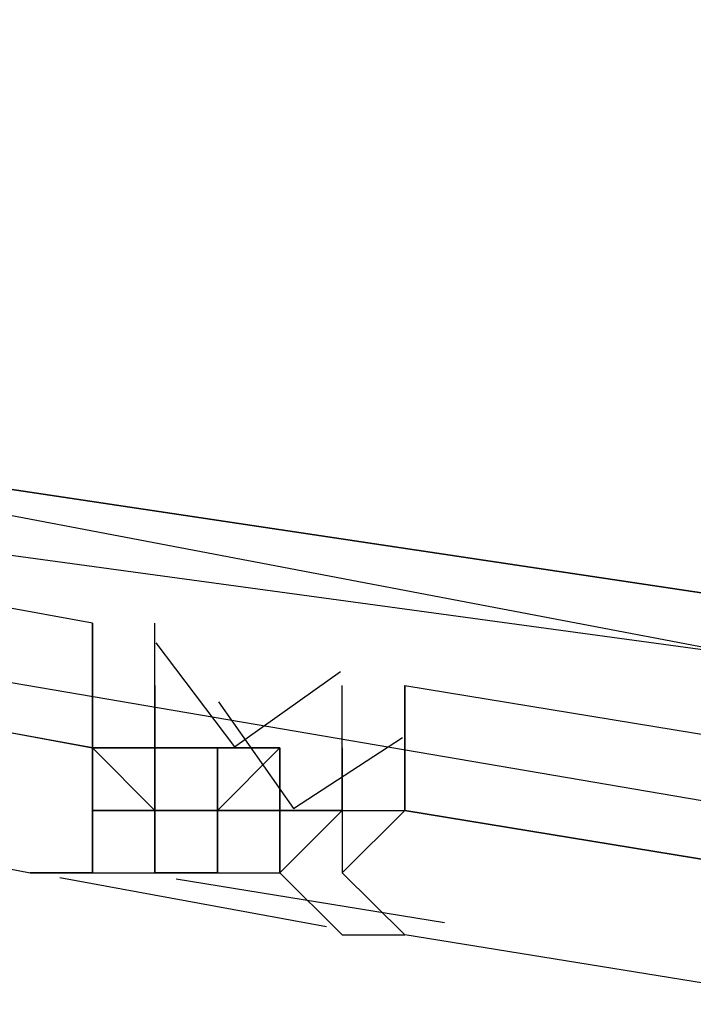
# Model space of a CAD drawing. Header units: feet. Extents: x -79 to 198, y -22 to 181.
# Tile 76 of 256: x 44.064 to 44.208, y 17.963 to 18.173. Entities that reach past the tile are written whole.
import ezdxf

# ---------------------------------------------------------------- set-up
doc = ezdxf.new("R2010")
doc.units = ezdxf.units.FT
doc.layers.add('A-LINEA', color=7, linetype='CONTINUOUS')

msp = doc.modelspace()

# ---------------------------------------------------------------- linework, layer by layer
at = {"layer": 'A-LINEA'}
for p, q in [((44.08, 18.0444), (44.08, 18.0444)), ((44.08, 18.0444), (44.08, 18.0444)), ((44.08, 18.0311), (44.08, 18.0311)), ((44.08, 18.0311), (44.08, 18.0311)), ((44.08, 18.0178), (44.08, 18.0311)), ((44.08, 18.0311), (44.08, 18.0178)), ((44.08, 18.0311), (44.08, 18.0311)), ((44.08, 18.0311), (44.08, 18.0311)), ((44.08, 18.0311), (44.08, 18.0311)), ((44.08, 18.0178), (44.08, 18.0311)), ((44.08, 18.0311), (44.08, 18.0311)), ((44.08, 18.0178), (44.08, 18.0311)), ((44.08, 18.0311), (44.08, 18.0311)), ((44.08, 18.0311), (44.08, 18.0311)), ((44.08, 18.0311), (44.08, 18.0311)), ((44.08, 18.0311), (44.08, 18.0311)), ((44.08, 18.0311), (44.08, 18.0311)), ((44.08, 18.0178), (44.08, 18.0311)), ((44.08, 18.0311), (44.08, 18.0178)), ((44.08, 18.0311), (44.08, 18.0311)), ((44.08, 18.0311), (44.08, 18.0311)), ((44.08, 18.0311), (44.08, 18.0311)), ((44.08, 18.0178), (44.08, 18.0311)), ((44.08, 18.0311), (44.08, 18.0311)), ((44.08, 18.0178), (44.08, 18.0311)), ((44.08, 18.0311), (44.08, 18.0311)), ((44.08, 18.0311), (44.08, 18.0311)), ((44.08, 18.0311), (44.08, 18.0311)), ((44.0933, 18.0311), (44.0933, 18.0311)), ((44.0933, 18.0311), (44.0933, 18.0311)), ((44.0933, 18.0311), (44.0933, 18.0311)), ((44.0933, 18.0311), (44.0933, 18.0178)), ((44.0933, 18.0311), (44.0933, 18.0311)), ((44.0933, 18.0311), (44.0933, 18.0311)), ((44.0933, 18.0311), (44.0933, 18.0311)), ((44.0933, 18.0311), (44.0933, 18.0311)), ((44.0933, 18.0311), (44.0933, 18.0311)), ((44.0933, 18.0311), (44.0933, 18.0311)), ((44.0933, 18.0311), (44.0933, 18.0311)), ((44.0933, 18.0311), (44.0933, 18.0311)), ((44.0933, 18.0311), (44.0933, 18.0311)), ((44.0933, 18.0311), (44.0933, 18.0311)), ((44.0933, 18.0311), (44.0933, 18.0178)), ((44.0933, 18.0311), (44.0933, 18.0311)), ((44.0933, 18.0311), (44.0933, 18.0311)), ((44.0933, 18.0311), (44.0933, 18.0311)), ((44.0933, 18.0311), (44.0933, 18.0311)), ((44.0933, 18.0311), (44.0933, 18.0311)), ((44.0933, 18.0311), (44.0933, 18.0311)), ((44.0933, 18.0311), (44.0933, 18.0311)), ((44.1467, 18.0311), (44.1467, 18.0311)), ((44.1467, 18.0311), (44.1467, 18.0311)), ((44.1467, 18.0311), (44.1467, 18.0311)), ((44.1467, 18.0311), (44.1467, 18.0311)), ((44.1467, 18.0311), (44.1467, 18.0311)), ((44.1467, 18.0311), (44.1467, 18.0311)), ((44.1467, 18.0311), (44.1467, 18.0311)), ((44.1467, 18.0311), (44.1467, 18.0311)), ((44.08, 18.0178), (44.08, 18.0178)), ((44.08, 18.0178), (44.08, 18.0178)), ((44.08, 18.0178), (44.08, 18.0178)), ((44.08, 18.0178), (44.08, 18.0178)), ((44.08, 18.0178), (44.08, 18.0178)), ((44.08, 18.0178), (44.08, 18.0178)), ((44.08, 18.0178), (44.08, 18.0178)), ((44.08, 18.0178), (44.08, 18.0178)), ((44.08, 18.0178), (44.0933, 18.0178)), ((44.08, 18.0178), (44.08, 18.0178)), ((44.08, 18.0178), (44.08, 18.0178)), ((44.08, 18.0178), (44.08, 18.0178)), ((44.08, 18.0178), (44.08, 18.0178)), ((44.08, 18.0178), (44.08, 18.0178)), ((44.08, 18.0178), (44.08, 18.0178)), ((44.08, 18.0178), (44.08, 18.0178)), ((44.08, 18.0178), (44.08, 18.0178)), ((44.08, 18.0178), (44.0933, 18.0178)), ((44.0933, 18.0178), (44.0933, 18.0044)), ((44.0933, 18.0178), (44.0933, 18.0178)), ((44.0933, 18.0178), (44.0933, 18.0178)), ((44.0933, 18.0178), (44.0933, 18.0178)), ((44.0933, 18.0178), (44.0933, 18.0178)), ((44.0933, 18.0178), (44.0933, 18.0178)), ((44.0933, 18.0178), (44.0933, 18.0178)), ((44.0933, 18.0044), (44.0933, 18.0178)), ((44.0933, 18.0178), (44.0933, 18.0178)), ((44.0933, 18.0178), (44.0933, 18.0178)), ((44.0933, 18.0178), (44.0933, 18.0178)), ((44.0933, 18.0178), (44.0933, 18.0044)), ((44.0933, 18.0178), (44.0933, 18.0044)), ((44.0933, 18.0178), (44.0933, 18.0178)), ((44.0933, 18.0178), (44.0933, 18.0178)), ((44.0933, 18.0044), (44.0933, 18.0178)), ((44.0933, 18.0178), (44.0933, 18.0178)), ((44.0933, 18.0178), (44.0933, 18.0178)), ((44.0933, 18.0178), (44.0933, 18.0178)), ((44.0933, 18.0178), (44.0933, 18.0178)), ((44.0933, 18.0178), (44.0933, 18.0178)), ((44.0933, 18.0178), (44.0933, 18.0044)), ((44.0933, 18.0178), (44.0933, 18.0178)), ((44.0933, 18.0178), (44.0933, 18.0178)), ((44.0933, 18.0178), (44.0933, 18.0178)), ((44.0933, 18.0178), (44.0933, 18.0178)), ((44.0933, 18.0178), (44.0933, 18.0044)), ((44.0933, 18.0178), (44.0933, 18.0178)), ((44.0933, 18.0178), (44.0933, 18.0178)), ((44.0933, 18.0178), (44.0933, 18.0178)), ((44.0933, 18.0178), (44.0933, 18.0178)), ((44.0933, 18.0178), (44.0933, 18.0178)), ((44.0933, 18.0178), (44.0933, 18.0178)), ((44.0933, 18.0178), (44.0933, 18.0178)), ((44.0933, 18.0178), (44.0933, 18.0178)), ((44.0933, 18.0178), (44.0933, 18.0178)), ((44.0933, 18.0178), (44.0933, 18.0178)), ((44.0933, 18.0178), (44.0933, 18.0178)), ((44.1067, 18.0178), (44.0933, 18.0178)), ((44.0933, 18.0044), (44.0933, 18.0178)), ((44.1067, 18.0178), (44.0933, 18.0178)), ((44.0933, 18.0178), (44.0933, 18.0178)), ((44.0933, 18.0178), (44.0933, 18.0178)), ((44.0933, 18.0178), (44.0933, 18.0044)), ((44.0933, 18.0178), (44.0933, 18.0178)), ((44.0933, 18.0178), (44.0933, 18.0178)), ((44.0933, 18.0178), (44.0933, 18.0178)), ((44.0933, 18.0178), (44.0933, 18.0178)), ((44.0933, 18.0178), (44.0933, 18.0178)), ((44.0933, 18.0178), (44.0933, 18.0178)), ((44.0933, 18.0044), (44.0933, 18.0178)), ((44.0933, 18.0178), (44.0933, 18.0178)), ((44.0933, 18.0178), (44.0933, 18.0178)), ((44.0933, 18.0178), (44.0933, 18.0178)), ((44.0933, 18.0178), (44.0933, 18.0044)), ((44.0933, 18.0178), (44.0933, 18.0044)), ((44.0933, 18.0178), (44.0933, 18.0178)), ((44.0933, 18.0178), (44.0933, 18.0178)), ((44.0933, 18.0044), (44.0933, 18.0178)), ((44.0933, 18.0178), (44.0933, 18.0178)), ((44.0933, 18.0178), (44.0933, 18.0178)), ((44.0933, 18.0178), (44.0933, 18.0178)), ((44.0933, 18.0178), (44.0933, 18.0178)), ((44.0933, 18.0178), (44.0933, 18.0178)), ((44.0933, 18.0178), (44.0933, 18.0044)), ((44.0933, 18.0178), (44.0933, 18.0178)), ((44.0933, 18.0178), (44.0933, 18.0178)), ((44.0933, 18.0178), (44.0933, 18.0178)), ((44.0933, 18.0178), (44.0933, 18.0178)), ((44.0933, 18.0178), (44.0933, 18.0044)), ((44.0933, 18.0178), (44.0933, 18.0178)), ((44.0933, 18.0178), (44.0933, 18.0178)), ((44.0933, 18.0178), (44.0933, 18.0178)), ((44.0933, 18.0178), (44.0933, 18.0178)), ((44.0933, 18.0178), (44.0933, 18.0178)), ((44.0933, 18.0178), (44.0933, 18.0178)), ((44.0933, 18.0178), (44.0933, 18.0178)), ((44.0933, 18.0178), (44.0933, 18.0178)), ((44.0933, 18.0178), (44.0933, 18.0178)), ((44.0933, 18.0178), (44.0933, 18.0178)), ((44.0933, 18.0178), (44.0933, 18.0178)), ((44.1067, 18.0178), (44.0933, 18.0178)), ((44.0933, 18.0044), (44.0933, 18.0178)), ((44.1067, 18.0178), (44.0933, 18.0178)), ((44.0933, 18.0178), (44.0933, 18.0178)), ((44.0933, 18.0178), (44.0933, 18.0178)), ((44.1067, 18.0044), (44.1067, 18.0178)), ((44.1067, 18.0178), (44.1067, 18.0178)), ((44.1067, 18.0178), (44.1067, 18.0178)), ((44.12, 18.0178), (44.1067, 18.0178)), ((44.12, 18.0178), (44.1067, 18.0044)), ((44.1067, 18.0178), (44.1067, 18.0178)), ((44.1067, 18.0178), (44.1067, 18.0178)), ((44.1067, 18.0044), (44.1067, 18.0178)), ((44.1067, 18.0178), (44.1067, 18.0178)), ((44.1067, 18.0178), (44.1067, 18.0178)), ((44.1067, 18.0044), (44.1067, 18.0178)), ((44.1067, 18.0178), (44.1067, 18.0178)), ((44.1067, 18.0178), (44.1067, 18.0178)), ((44.1067, 18.0178), (44.1067, 18.0178)), ((44.1067, 18.0178), (44.1067, 18.0044)), ((44.1067, 18.0178), (44.1067, 18.0178)), ((44.1067, 18.0178), (44.1067, 18.0178)), ((44.1067, 18.0178), (44.1067, 18.0178)), ((44.1067, 18.0178), (44.1067, 18.0178)), ((44.1067, 18.0178), (44.1067, 18.0178)), ((44.1067, 18.0178), (44.1067, 18.0178)), ((44.1067, 18.0178), (44.1067, 18.0178)), ((44.1067, 18.0178), (44.1067, 18.0178)), ((44.1067, 18.0178), (44.1067, 18.0178)), ((44.1067, 18.0178), (44.1067, 18.0178)), ((44.1067, 18.0178), (44.12, 18.0178)), ((44.1067, 18.0178), (44.1067, 18.0178)), ((44.1067, 18.0178), (44.1067, 18.0178)), ((44.1067, 18.0178), (44.1067, 18.0178)), ((44.1067, 18.0178), (44.1067, 18.0178)), ((44.1067, 18.0178), (44.1067, 18.0044)), ((44.1067, 18.0044), (44.1067, 18.0178)), ((44.1067, 18.0178), (44.1067, 18.0178)), ((44.1067, 18.0178), (44.1067, 18.0178)), ((44.12, 18.0178), (44.1067, 18.0178)), ((44.12, 18.0178), (44.1067, 18.0044)), ((44.1067, 18.0178), (44.1067, 18.0178)), ((44.1067, 18.0178), (44.1067, 18.0178)), ((44.1067, 18.0044), (44.1067, 18.0178)), ((44.1067, 18.0178), (44.1067, 18.0178)), ((44.1067, 18.0178), (44.1067, 18.0178)), ((44.1067, 18.0044), (44.1067, 18.0178)), ((44.1067, 18.0178), (44.1067, 18.0178)), ((44.1067, 18.0178), (44.1067, 18.0178)), ((44.1067, 18.0178), (44.1067, 18.0178)), ((44.1067, 18.0178), (44.1067, 18.0044)), ((44.1067, 18.0178), (44.1067, 18.0178)), ((44.1067, 18.0178), (44.1067, 18.0178)), ((44.1067, 18.0178), (44.1067, 18.0178)), ((44.1067, 18.0178), (44.1067, 18.0178)), ((44.1067, 18.0178), (44.1067, 18.0178)), ((44.1067, 18.0178), (44.1067, 18.0178)), ((44.1067, 18.0178), (44.1067, 18.0178)), ((44.1067, 18.0178), (44.1067, 18.0178)), ((44.1067, 18.0178), (44.1067, 18.0178)), ((44.1067, 18.0178), (44.1067, 18.0178)), ((44.1067, 18.0178), (44.12, 18.0178)), ((44.1067, 18.0178), (44.1067, 18.0178)), ((44.1067, 18.0178), (44.1067, 18.0178)), ((44.1067, 18.0178), (44.1067, 18.0178)), ((44.1067, 18.0178), (44.1067, 18.0178)), ((44.1067, 18.0178), (44.1067, 18.0044)), ((44.12, 18.0178), (44.12, 18.0178)), ((44.12, 18.0178), (44.12, 18.0178)), ((44.12, 18.0178), (44.12, 18.0178)), ((44.12, 18.0178), (44.12, 18.0044)), ((44.12, 18.0178), (44.12, 18.0178)), ((44.12, 18.0178), (44.12, 18.0178)), ((44.12, 18.0178), (44.12, 18.0178)), ((44.12, 18.0178), (44.12, 18.0178)), ((44.12, 18.0178), (44.12, 18.0178)), ((44.12, 18.0178), (44.12, 18.0178)), ((44.12, 18.0178), (44.12, 18.0178)), ((44.12, 18.0044), (44.12, 18.0178)), ((44.12, 18.0178), (44.12, 18.0178)), ((44.12, 18.0044), (44.12, 18.0178)), ((44.12, 18.0178), (44.12, 18.0178)), ((44.12, 18.0178), (44.12, 18.0044)), ((44.12, 18.0044), (44.12, 18.0178)), ((44.12, 18.0044), (44.12, 18.0178)), ((44.12, 18.0044), (44.12, 18.0178)), ((44.12, 18.0178), (44.12, 18.0178)), ((44.12, 18.0178), (44.12, 18.0178)), ((44.12, 18.0178), (44.12, 18.0178)), ((44.12, 18.0178), (44.12, 18.0044)), ((44.12, 18.0178), (44.12, 18.0178)), ((44.12, 18.0178), (44.12, 18.0178)), ((44.12, 18.0178), (44.12, 18.0178)), ((44.12, 18.0178), (44.12, 18.0178)), ((44.12, 18.0178), (44.12, 18.0178)), ((44.12, 18.0178), (44.12, 18.0178)), ((44.12, 18.0178), (44.12, 18.0178)), ((44.12, 18.0044), (44.12, 18.0178)), ((44.12, 18.0178), (44.12, 18.0178)), ((44.12, 18.0044), (44.12, 18.0178)), ((44.12, 18.0178), (44.12, 18.0178)), ((44.12, 18.0178), (44.12, 18.0044)), ((44.12, 18.0044), (44.12, 18.0178)), ((44.12, 18.0044), (44.12, 18.0178)), ((44.12, 18.0044), (44.12, 18.0178)), ((44.1333, 18.0178), (44.1333, 18.0178)), ((44.1333, 18.0178), (44.1333, 18.0178)), ((44.1333, 18.0178), (44.1333, 18.0178)), ((44.1333, 18.0178), (44.1333, 18.0178)), ((44.1333, 18.0178), (44.1333, 18.0178)), ((44.1333, 18.0178), (44.1333, 18.0178)), ((44.1333, 18.0178), (44.1333, 18.0178)), ((44.1333, 18.0178), (44.1333, 18.0178)), ((44.1333, 18.0178), (44.1333, 18.0178)), ((44.1333, 18.0178), (44.1333, 18.0178)), ((44.1333, 18.0178), (44.1333, 18.0178)), ((44.1333, 18.0178), (44.1333, 18.0178)), ((44.1333, 18.0178), (44.1333, 18.0178)), ((44.1333, 18.0178), (44.1333, 18.0178)), ((44.1333, 18.0178), (44.1333, 18.0044)), ((44.1333, 18.0178), (44.1333, 18.0044)), ((44.1333, 18.0178), (44.1333, 18.0178)), ((44.1333, 18.0178), (44.1333, 18.0178)), ((44.1333, 18.0178), (44.1333, 18.0178)), ((44.1333, 18.0178), (44.1333, 18.0178)), ((44.1333, 18.0178), (44.1333, 18.0178)), ((44.1333, 18.0178), (44.1333, 18.0178)), ((44.1333, 18.0178), (44.1333, 18.0178)), ((44.1333, 18.0178), (44.1333, 18.0178)), ((44.1333, 18.0178), (44.1333, 18.0178)), ((44.1333, 18.0178), (44.1333, 18.0178)), ((44.1333, 18.0178), (44.1333, 18.0178)), ((44.1333, 18.0178), (44.1333, 18.0178)), ((44.1333, 18.0178), (44.1333, 18.0178)), ((44.1333, 18.0178), (44.1333, 18.0178)), ((44.1333, 18.0178), (44.1333, 18.0178)), ((44.1333, 18.0178), (44.1333, 18.0178)), ((44.1333, 18.0178), (44.1333, 18.0178)), ((44.1333, 18.0178), (44.1333, 18.0178)), ((44.1333, 18.0178), (44.1333, 18.0178)), ((44.1333, 18.0178), (44.1333, 18.0178)), ((44.1333, 18.0178), (44.1333, 18.0178)), ((44.1333, 18.0178), (44.1333, 18.0044)), ((44.1333, 18.0178), (44.1333, 18.0044)), ((44.1333, 18.0178), (44.1333, 18.0178)), ((44.1333, 18.0178), (44.1333, 18.0178)), ((44.1333, 18.0178), (44.1333, 18.0178)), ((44.1333, 18.0178), (44.1333, 18.0178)), ((44.1333, 18.0178), (44.1333, 18.0178)), ((44.1333, 18.0178), (44.1333, 18.0178)), ((44.1333, 18.0178), (44.1333, 18.0178)), ((44.1467, 18.0178), (44.1467, 18.0178)), ((44.1467, 18.0178), (44.1467, 18.0178)), ((44.1467, 18.0178), (44.1467, 18.0178)), ((44.1467, 18.0178), (44.1467, 18.0178)), ((44.1467, 18.0178), (44.1467, 18.0178)), ((44.1467, 18.0178), (44.1467, 18.0178)), ((44.1467, 18.0178), (44.1467, 18.0178)), ((44.1467, 18.0178), (44.1467, 18.0178)), ((44.1467, 18.0178), (44.1467, 18.0178)), ((44.1467, 18.0178), (44.1467, 18.0178)), ((44.1467, 18.0178), (44.1467, 18.0178)), ((44.1467, 18.0178), (44.1467, 18.0178)), ((44.1467, 18.0178), (44.1467, 18.0178)), ((44.1467, 18.0178), (44.1467, 18.0178)), ((44.1467, 18.0178), (44.1467, 18.0178)), ((44.1467, 18.0178), (44.1467, 18.0178)), ((44.08, 18.0044), (44.08, 18.0044)), ((44.0933, 18.0044), (44.08, 18.0044)), ((44.08, 18.0044), (44.08, 18.0044)), ((44.08, 18.0044), (44.08, 18.0044)), ((44.08, 18.0044), (44.08, 18.0044)), ((44.08, 18.0044), (44.08, 18.0044)), ((44.08, 18.0044), (44.08, 18.0044)), ((44.08, 18.0044), (44.08, 18.0044)), ((44.08, 18.0044), (44.08, 18.0044)), ((44.08, 18.0044), (44.08, 18.0044)), ((44.08, 18.0044), (44.08, 18.0044)), ((44.08, 18.0044), (44.08, 18.0044)), ((44.08, 18.0044), (44.08, 17.9911)), ((44.08, 18.0044), (44.08, 18.0044)), ((44.08, 18.0044), (44.08, 18.0044)), ((44.08, 17.9911), (44.08, 18.0044)), ((44.08, 18.0044), (44.08, 18.0044)), ((44.08, 17.9911), (44.08, 18.0044)), ((44.08, 17.9911), (44.08, 18.0044)), ((44.08, 18.0044), (44.08, 18.0044)), ((44.08, 18.0044), (44.08, 18.0044)), ((44.08, 18.0044), (44.08, 18.0044)), ((44.08, 18.0044), (44.08, 18.0044)), ((44.0933, 18.0044), (44.08, 18.0044)), ((44.08, 18.0044), (44.08, 18.0044)), ((44.08, 18.0044), (44.08, 18.0044)), ((44.08, 18.0044), (44.08, 18.0044)), ((44.08, 18.0044), (44.08, 18.0044)), ((44.08, 18.0044), (44.08, 18.0044)), ((44.08, 18.0044), (44.08, 18.0044)), ((44.08, 18.0044), (44.08, 18.0044)), ((44.08, 18.0044), (44.08, 18.0044)), ((44.08, 18.0044), (44.08, 18.0044)), ((44.08, 18.0044), (44.08, 18.0044)), ((44.08, 18.0044), (44.08, 17.9911)), ((44.08, 18.0044), (44.08, 18.0044)), ((44.08, 18.0044), (44.08, 18.0044)), ((44.08, 17.9911), (44.08, 18.0044)), ((44.08, 18.0044), (44.08, 18.0044)), ((44.08, 17.9911), (44.08, 18.0044)), ((44.08, 17.9911), (44.08, 18.0044)), ((44.08, 18.0044), (44.08, 18.0044)), ((44.08, 18.0044), (44.08, 18.0044)), ((44.08, 18.0044), (44.08, 18.0044)), ((44.0933, 18.0044), (44.0933, 18.0044)), ((44.0933, 18.0044), (44.0933, 18.0044)), ((44.0933, 18.0044), (44.0933, 18.0044)), ((44.0933, 18.0044), (44.0933, 18.0044)), ((44.0933, 18.0044), (44.0933, 18.0044)), ((44.1067, 18.0044), (44.0933, 18.0044)), ((44.0933, 18.0044), (44.0933, 18.0044)), ((44.0933, 18.0044), (44.0933, 18.0044)), ((44.0933, 18.0044), (44.0933, 18.0044)), ((44.0933, 18.0044), (44.0933, 18.0044)), ((44.0933, 18.0044), (44.0933, 18.0044)), ((44.0933, 18.0044), (44.0933, 18.0044)), ((44.0933, 18.0044), (44.0933, 18.0044)), ((44.0933, 18.0044), (44.0933, 18.0044)), ((44.0933, 18.0044), (44.0933, 18.0044)), ((44.0933, 18.0044), (44.0933, 18.0044)), ((44.0933, 18.0044), (44.0933, 18.0044)), ((44.0933, 18.0044), (44.0933, 18.0044)), ((44.0933, 18.0044), (44.0933, 18.0044)), ((44.1067, 18.0044), (44.0933, 18.0044)), ((44.0933, 18.0044), (44.0933, 18.0044)), ((44.0933, 18.0044), (44.0933, 18.0044)), ((44.0933, 18.0044), (44.0933, 18.0044)), ((44.0933, 18.0044), (44.0933, 17.9911)), ((44.0933, 18.0044), (44.0933, 18.0044)), ((44.0933, 18.0044), (44.0933, 18.0044)), ((44.0933, 18.0044), (44.0933, 18.0044)), ((44.0933, 18.0044), (44.0933, 18.0044)), ((44.0933, 18.0044), (44.0933, 17.9911)), ((44.0933, 18.0044), (44.0933, 18.0044)), ((44.0933, 18.0044), (44.0933, 18.0044)), ((44.0933, 18.0044), (44.0933, 18.0044)), ((44.0933, 18.0044), (44.0933, 18.0044)), ((44.0933, 18.0044), (44.0933, 18.0044)), ((44.0933, 18.0044), (44.0933, 18.0044)), ((44.0933, 18.0044), (44.1067, 18.0044)), ((44.0933, 18.0044), (44.0933, 18.0044)), ((44.0933, 18.0044), (44.1067, 18.0044)), ((44.0933, 18.0044), (44.0933, 18.0044)), ((44.0933, 18.0044), (44.0933, 18.0044)), ((44.0933, 18.0044), (44.0933, 18.0044)), ((44.0933, 18.0044), (44.0933, 18.0044)), ((44.0933, 18.0044), (44.0933, 18.0044)), ((44.0933, 18.0044), (44.0933, 18.0044)), ((44.0933, 18.0044), (44.0933, 18.0044)), ((44.0933, 18.0044), (44.0933, 18.0044)), ((44.0933, 18.0044), (44.0933, 18.0044)), ((44.0933, 18.0044), (44.0933, 18.0044)), ((44.0933, 18.0044), (44.0933, 18.0044)), ((44.0933, 18.0044), (44.0933, 18.0044)), ((44.0933, 18.0044), (44.0933, 18.0044)), ((44.0933, 18.0044), (44.0933, 18.0044)), ((44.1067, 18.0044), (44.0933, 18.0044)), ((44.0933, 18.0044), (44.0933, 18.0044)), ((44.0933, 18.0044), (44.0933, 18.0044)), ((44.0933, 18.0044), (44.0933, 18.0044)), ((44.0933, 18.0044), (44.0933, 18.0044)), ((44.0933, 18.0044), (44.0933, 18.0044)), ((44.0933, 18.0044), (44.0933, 18.0044)), ((44.0933, 18.0044), (44.0933, 18.0044)), ((44.0933, 18.0044), (44.0933, 18.0044)), ((44.0933, 18.0044), (44.0933, 18.0044)), ((44.0933, 18.0044), (44.0933, 18.0044)), ((44.0933, 18.0044), (44.0933, 18.0044)), ((44.0933, 18.0044), (44.0933, 18.0044)), ((44.0933, 18.0044), (44.0933, 18.0044)), ((44.1067, 18.0044), (44.0933, 18.0044)), ((44.0933, 18.0044), (44.0933, 18.0044)), ((44.0933, 18.0044), (44.0933, 18.0044)), ((44.0933, 18.0044), (44.0933, 18.0044)), ((44.0933, 18.0044), (44.0933, 17.9911)), ((44.0933, 18.0044), (44.0933, 18.0044)), ((44.0933, 18.0044), (44.0933, 18.0044)), ((44.0933, 18.0044), (44.0933, 18.0044)), ((44.0933, 18.0044), (44.0933, 18.0044)), ((44.0933, 18.0044), (44.0933, 17.9911)), ((44.0933, 18.0044), (44.0933, 18.0044)), ((44.0933, 18.0044), (44.0933, 18.0044)), ((44.0933, 18.0044), (44.0933, 18.0044)), ((44.0933, 18.0044), (44.0933, 18.0044)), ((44.0933, 18.0044), (44.0933, 18.0044)), ((44.0933, 18.0044), (44.0933, 18.0044)), ((44.0933, 18.0044), (44.1067, 18.0044)), ((44.0933, 18.0044), (44.0933, 18.0044)), ((44.0933, 18.0044), (44.1067, 18.0044)), ((44.0933, 18.0044), (44.0933, 18.0044)), ((44.0933, 18.0044), (44.0933, 18.0044)), ((44.0933, 18.0044), (44.0933, 18.0044)), ((44.0933, 18.0044), (44.0933, 18.0044)), ((44.0933, 18.0044), (44.0933, 18.0044)), ((44.0933, 18.0044), (44.0933, 18.0044)), ((44.0933, 18.0044), (44.0933, 18.0044)), ((44.0933, 18.0044), (44.0933, 18.0044)), ((44.0933, 18.0044), (44.0933, 18.0044)), ((44.1067, 18.0044), (44.1067, 18.0044)), ((44.1067, 18.0044), (44.1067, 18.0044)), ((44.1067, 18.0044), (44.1067, 18.0044)), ((44.1067, 18.0044), (44.1067, 18.0044)), ((44.1067, 18.0044), (44.1067, 18.0044)), ((44.1067, 18.0044), (44.1067, 18.0044)), ((44.1067, 18.0044), (44.1067, 18.0044)), ((44.1067, 18.0044), (44.1067, 18.0044)), ((44.1067, 18.0044), (44.1067, 18.0044)), ((44.1067, 18.0044), (44.1067, 18.0044)), ((44.12, 18.0044), (44.1067, 18.0044)), ((44.12, 18.0044), (44.1067, 18.0044)), ((44.1067, 17.9911), (44.1067, 18.0044)), ((44.1067, 18.0044), (44.1067, 18.0044)), ((44.1067, 18.0044), (44.1067, 18.0044)), ((44.1067, 18.0044), (44.1067, 18.0044)), ((44.1067, 18.0044), (44.1067, 18.0044)), ((44.1067, 18.0044), (44.1067, 18.0044)), ((44.1067, 18.0044), (44.1067, 18.0044)), ((44.1067, 18.0044), (44.1067, 18.0044)), ((44.1067, 18.0044), (44.1067, 18.0044)), ((44.1067, 18.0044), (44.1067, 18.0044)), ((44.1067, 18.0044), (44.1067, 18.0044)), ((44.1067, 18.0044), (44.1067, 18.0044)), ((44.1067, 18.0044), (44.1067, 18.0044)), ((44.1067, 18.0044), (44.1067, 18.0044)), ((44.1067, 18.0044), (44.1067, 18.0044)), ((44.1067, 18.0044), (44.1067, 18.0044)), ((44.1067, 18.0044), (44.1067, 18.0044)), ((44.1067, 18.0044), (44.1067, 18.0044)), ((44.1067, 18.0044), (44.1067, 18.0044)), ((44.1067, 18.0044), (44.1067, 18.0044)), ((44.1067, 18.0044), (44.1067, 18.0044)), ((44.1067, 18.0044), (44.1067, 18.0044)), ((44.1067, 18.0044), (44.1067, 18.0044)), ((44.1067, 18.0044), (44.12, 18.0044)), ((44.1067, 18.0044), (44.1067, 18.0044)), ((44.1067, 18.0044), (44.1067, 18.0044)), ((44.1067, 18.0044), (44.1067, 18.0044)), ((44.1067, 18.0044), (44.1067, 18.0044)), ((44.1067, 18.0044), (44.1067, 18.0044)), ((44.1067, 18.0044), (44.1067, 18.0044)), ((44.1067, 17.9911), (44.1067, 18.0044)), ((44.1067, 17.9911), (44.1067, 18.0044)), ((44.1067, 18.0044), (44.1067, 18.0044)), ((44.1067, 18.0044), (44.1067, 18.0044)), ((44.1067, 17.9911), (44.1067, 18.0044)), ((44.12, 18.0044), (44.1067, 18.0044)), ((44.12, 18.0044), (44.1067, 18.0044)), ((44.12, 18.0044), (44.1067, 18.0044)), ((44.12, 18.0044), (44.1067, 18.0044)), ((44.1067, 18.0044), (44.1067, 18.0044)), ((44.1067, 18.0044), (44.1067, 18.0044)), ((44.1067, 18.0044), (44.1067, 18.0044)), ((44.1067, 18.0044), (44.1067, 18.0044)), ((44.1067, 18.0044), (44.1067, 18.0044)), ((44.1067, 18.0044), (44.1067, 18.0044)), ((44.1067, 18.0044), (44.1067, 18.0044)), ((44.1067, 18.0044), (44.1067, 18.0044)), ((44.1067, 18.0044), (44.1067, 18.0044)), ((44.1067, 18.0044), (44.1067, 18.0044)), ((44.12, 18.0044), (44.1067, 18.0044)), ((44.12, 18.0044), (44.1067, 18.0044)), ((44.1067, 17.9911), (44.1067, 18.0044)), ((44.1067, 18.0044), (44.1067, 18.0044)), ((44.1067, 18.0044), (44.1067, 18.0044)), ((44.1067, 18.0044), (44.1067, 18.0044)), ((44.1067, 18.0044), (44.1067, 18.0044)), ((44.1067, 18.0044), (44.1067, 18.0044)), ((44.1067, 18.0044), (44.1067, 18.0044)), ((44.1067, 18.0044), (44.1067, 18.0044)), ((44.1067, 18.0044), (44.1067, 18.0044)), ((44.1067, 18.0044), (44.1067, 18.0044)), ((44.1067, 18.0044), (44.1067, 18.0044)), ((44.1067, 18.0044), (44.1067, 18.0044)), ((44.1067, 18.0044), (44.1067, 18.0044)), ((44.1067, 18.0044), (44.1067, 18.0044)), ((44.1067, 18.0044), (44.1067, 18.0044)), ((44.1067, 18.0044), (44.1067, 18.0044)), ((44.1067, 18.0044), (44.1067, 18.0044)), ((44.1067, 18.0044), (44.1067, 18.0044)), ((44.1067, 18.0044), (44.1067, 18.0044)), ((44.1067, 18.0044), (44.1067, 18.0044)), ((44.1067, 18.0044), (44.1067, 18.0044)), ((44.1067, 18.0044), (44.1067, 18.0044)), ((44.1067, 18.0044), (44.1067, 18.0044)), ((44.1067, 18.0044), (44.12, 18.0044)), ((44.1067, 18.0044), (44.1067, 18.0044)), ((44.1067, 18.0044), (44.1067, 18.0044)), ((44.1067, 18.0044), (44.1067, 18.0044)), ((44.1067, 18.0044), (44.1067, 18.0044)), ((44.1067, 18.0044), (44.1067, 18.0044)), ((44.1067, 18.0044), (44.1067, 18.0044)), ((44.1067, 17.9911), (44.1067, 18.0044)), ((44.1067, 17.9911), (44.1067, 18.0044)), ((44.1067, 18.0044), (44.1067, 18.0044)), ((44.1067, 18.0044), (44.1067, 18.0044)), ((44.1067, 17.9911), (44.1067, 18.0044)), ((44.12, 18.0044), (44.1067, 18.0044)), ((44.12, 18.0044), (44.1067, 18.0044)), ((44.12, 18.0044), (44.1067, 18.0044)), ((44.12, 18.0044), (44.1067, 18.0044)), ((44.12, 18.0044), (44.12, 18.0044)), ((44.12, 18.0044), (44.12, 17.9911)), ((44.1333, 18.0044), (44.12, 18.0044)), ((44.12, 18.0044), (44.12, 18.0044)), ((44.12, 18.0044), (44.12, 18.0044)), ((44.12, 18.0044), (44.12, 18.0044)), ((44.12, 18.0044), (44.12, 18.0044)), ((44.12, 18.0044), (44.12, 18.0044)), ((44.12, 18.0044), (44.12, 18.0044)), ((44.12, 18.0044), (44.12, 18.0044)), ((44.12, 18.0044), (44.12, 18.0044)), ((44.12, 18.0044), (44.12, 18.0044)), ((44.12, 18.0044), (44.12, 18.0044)), ((44.12, 18.0044), (44.12, 18.0044)), ((44.12, 18.0044), (44.12, 17.9911)), ((44.1333, 18.0044), (44.12, 18.0044)), ((44.12, 18.0044), (44.12, 17.9911)), ((44.12, 18.0044), (44.12, 18.0044)), ((44.12, 18.0044), (44.1333, 18.0044)), ((44.12, 18.0044), (44.12, 18.0044)), ((44.12, 18.0044), (44.12, 18.0044)), ((44.12, 18.0044), (44.12, 18.0044)), ((44.12, 18.0044), (44.12, 18.0044)), ((44.12, 18.0044), (44.1333, 18.0044)), ((44.12, 18.0044), (44.12, 17.9911)), ((44.12, 18.0044), (44.12, 18.0044)), ((44.12, 18.0044), (44.12, 18.0044)), ((44.12, 18.0044), (44.12, 18.0044)), ((44.12, 18.0044), (44.12, 18.0044)), ((44.12, 18.0044), (44.12, 18.0044)), ((44.12, 18.0044), (44.12, 18.0044)), ((44.12, 18.0044), (44.12, 18.0044)), ((44.12, 18.0044), (44.12, 18.0044)), ((44.12, 18.0044), (44.12, 18.0044)), ((44.12, 18.0044), (44.12, 18.0044)), ((44.12, 18.0044), (44.1333, 18.0044)), ((44.12, 18.0044), (44.12, 18.0044)), ((44.12, 18.0044), (44.12, 18.0044)), ((44.12, 18.0044), (44.12, 18.0044)), ((44.12, 18.0044), (44.1333, 18.0044)), ((44.12, 18.0044), (44.12, 18.0044)), ((44.12, 18.0044), (44.12, 18.0044)), ((44.12, 18.0044), (44.12, 18.0044)), ((44.12, 18.0044), (44.12, 18.0044)), ((44.12, 18.0044), (44.12, 18.0044)), ((44.12, 18.0044), (44.12, 18.0044)), ((44.12, 18.0044), (44.12, 18.0044)), ((44.12, 18.0044), (44.12, 18.0044)), ((44.12, 18.0044), (44.12, 18.0044)), ((44.12, 17.9911), (44.12, 18.0044)), ((44.12, 18.0044), (44.12, 18.0044)), ((44.12, 18.0044), (44.12, 18.0044)), ((44.12, 18.0044), (44.12, 17.9911)), ((44.12, 18.0044), (44.12, 18.0044)), ((44.12, 18.0044), (44.12, 18.0044)), ((44.12, 18.0044), (44.12, 17.9911)), ((44.1333, 18.0044), (44.12, 18.0044)), ((44.12, 18.0044), (44.12, 18.0044)), ((44.12, 18.0044), (44.12, 18.0044)), ((44.12, 18.0044), (44.12, 18.0044)), ((44.12, 18.0044), (44.12, 18.0044)), ((44.12, 18.0044), (44.12, 18.0044)), ((44.12, 18.0044), (44.12, 18.0044)), ((44.12, 18.0044), (44.12, 18.0044)), ((44.12, 18.0044), (44.12, 18.0044)), ((44.12, 18.0044), (44.12, 18.0044)), ((44.12, 18.0044), (44.12, 18.0044)), ((44.12, 18.0044), (44.12, 18.0044)), ((44.12, 18.0044), (44.12, 17.9911)), ((44.1333, 18.0044), (44.12, 18.0044)), ((44.12, 18.0044), (44.12, 17.9911)), ((44.12, 18.0044), (44.12, 18.0044)), ((44.12, 18.0044), (44.1333, 18.0044)), ((44.12, 18.0044), (44.12, 18.0044)), ((44.12, 18.0044), (44.12, 18.0044)), ((44.12, 18.0044), (44.12, 18.0044)), ((44.12, 18.0044), (44.12, 18.0044)), ((44.12, 18.0044), (44.1333, 18.0044)), ((44.12, 18.0044), (44.12, 17.9911)), ((44.12, 18.0044), (44.12, 18.0044)), ((44.12, 18.0044), (44.12, 18.0044)), ((44.12, 18.0044), (44.12, 18.0044)), ((44.12, 18.0044), (44.12, 18.0044)), ((44.12, 18.0044), (44.12, 18.0044)), ((44.12, 18.0044), (44.12, 18.0044)), ((44.12, 18.0044), (44.12, 18.0044)), ((44.12, 18.0044), (44.12, 18.0044)), ((44.12, 18.0044), (44.12, 18.0044)), ((44.12, 18.0044), (44.12, 18.0044)), ((44.12, 18.0044), (44.1333, 18.0044)), ((44.12, 18.0044), (44.12, 18.0044)), ((44.12, 18.0044), (44.12, 18.0044)), ((44.12, 18.0044), (44.12, 18.0044)), ((44.12, 18.0044), (44.1333, 18.0044)), ((44.12, 18.0044), (44.12, 18.0044)), ((44.12, 18.0044), (44.12, 18.0044)), ((44.12, 18.0044), (44.12, 18.0044)), ((44.12, 18.0044), (44.12, 18.0044)), ((44.12, 18.0044), (44.12, 18.0044)), ((44.12, 18.0044), (44.12, 18.0044)), ((44.12, 18.0044), (44.12, 18.0044)), ((44.12, 18.0044), (44.12, 18.0044)), ((44.12, 18.0044), (44.12, 18.0044)), ((44.12, 17.9911), (44.12, 18.0044)), ((44.12, 18.0044), (44.12, 18.0044)), ((44.12, 18.0044), (44.12, 18.0044)), ((44.12, 18.0044), (44.12, 17.9911)), ((44.12, 18.0044), (44.12, 18.0044)), ((44.1333, 18.0044), (44.1333, 18.0044)), ((44.1333, 18.0044), (44.1333, 18.0044)), ((44.1333, 18.0044), (44.1333, 18.0044)), ((44.1333, 18.0044), (44.1333, 18.0044)), ((44.1333, 18.0044), (44.1333, 18.0044)), ((44.1333, 18.0044), (44.1333, 18.0044)), ((44.1333, 18.0044), (44.1333, 18.0044)), ((44.1333, 18.0044), (44.1333, 18.0044)), ((44.1333, 18.0044), (44.1333, 18.0044)), ((44.1333, 18.0044), (44.1333, 18.0044)), ((44.1333, 18.0044), (44.1333, 18.0044)), ((44.1333, 18.0044), (44.1333, 18.0044)), ((44.1333, 18.0044), (44.1333, 18.0044)), ((44.1333, 18.0044), (44.1467, 18.0044)), ((44.1333, 18.0044), (44.1333, 18.0044)), ((44.1333, 18.0044), (44.1333, 17.9911)), ((44.1333, 18.0044), (44.1333, 18.0044)), ((44.1333, 18.0044), (44.1333, 18.0044)), ((44.1333, 18.0044), (44.1333, 18.0044)), ((44.1333, 18.0044), (44.1333, 18.0044)), ((44.1333, 18.0044), (44.1333, 18.0044)), ((44.1333, 18.0044), (44.1333, 18.0044)), ((44.1333, 18.0044), (44.1333, 17.9911)), ((44.1333, 18.0044), (44.1333, 18.0044)), ((44.1333, 18.0044), (44.1333, 18.0044)), ((44.1333, 18.0044), (44.1333, 17.9911)), ((44.1333, 18.0044), (44.1333, 18.0044)), ((44.1333, 18.0044), (44.1333, 18.0044)), ((44.1333, 18.0044), (44.1333, 18.0044)), ((44.1333, 18.0044), (44.1333, 18.0044)), ((44.1333, 18.0044), (44.1333, 18.0044)), ((44.1333, 18.0044), (44.1333, 18.0044)), ((44.1333, 18.0044), (44.1333, 18.0044)), ((44.1333, 18.0044), (44.1333, 18.0044)), ((44.1333, 18.0044), (44.1333, 18.0044)), ((44.1333, 18.0044), (44.1333, 18.0044)), ((44.1333, 18.0044), (44.1333, 18.0044)), ((44.1333, 18.0044), (44.1333, 18.0044)), ((44.1333, 18.0044), (44.1333, 18.0044)), ((44.1333, 18.0044), (44.1333, 18.0044)), ((44.1333, 18.0044), (44.1333, 18.0044)), ((44.1333, 18.0044), (44.1333, 18.0044)), ((44.1333, 18.0044), (44.1333, 18.0044)), ((44.1333, 18.0044), (44.1333, 18.0044)), ((44.1333, 18.0044), (44.1333, 18.0044)), ((44.1333, 18.0044), (44.1333, 18.0044)), ((44.1333, 18.0044), (44.1333, 18.0044)), ((44.1333, 18.0044), (44.1333, 18.0044)), ((44.1333, 18.0044), (44.1333, 18.0044)), ((44.1333, 18.0044), (44.1333, 18.0044)), ((44.1333, 18.0044), (44.1333, 18.0044)), ((44.1333, 18.0044), (44.1467, 18.0044)), ((44.1333, 18.0044), (44.1333, 18.0044)), ((44.1333, 18.0044), (44.1333, 17.9911)), ((44.1333, 18.0044), (44.1333, 18.0044)), ((44.1333, 18.0044), (44.1333, 18.0044)), ((44.1333, 18.0044), (44.1333, 18.0044)), ((44.1333, 18.0044), (44.1333, 18.0044)), ((44.1333, 18.0044), (44.1333, 18.0044)), ((44.1333, 18.0044), (44.1333, 18.0044)), ((44.1333, 18.0044), (44.1333, 17.9911)), ((44.1333, 18.0044), (44.1333, 18.0044)), ((44.1333, 18.0044), (44.1333, 18.0044)), ((44.1333, 18.0044), (44.1333, 17.9911)), ((44.1333, 18.0044), (44.1333, 18.0044)), ((44.1333, 18.0044), (44.1333, 18.0044)), ((44.1333, 18.0044), (44.1333, 18.0044)), ((44.1333, 18.0044), (44.1333, 18.0044)), ((44.1333, 18.0044), (44.1333, 18.0044)), ((44.1333, 18.0044), (44.1333, 18.0044)), ((44.1333, 18.0044), (44.1333, 18.0044)), ((44.1333, 18.0044), (44.1333, 18.0044)), ((44.1333, 18.0044), (44.1333, 18.0044)), ((44.1333, 18.0044), (44.1333, 18.0044)), ((44.1333, 18.0044), (44.1333, 18.0044)), ((44.1333, 18.0044), (44.1333, 18.0044)), ((44.1467, 18.0044), (44.1467, 18.0044)), ((44.1467, 18.0044), (44.1467, 18.0044)), ((44.1467, 18.0044), (44.1467, 18.0044)), ((44.1467, 18.0044), (44.1467, 18.0044)), ((44.1467, 18.0044), (44.1467, 18.0044)), ((44.1467, 18.0044), (44.1467, 18.0044)), ((44.1467, 18.0044), (44.1467, 18.0044)), ((44.1467, 18.0044), (44.1467, 18.0044)), ((44.1467, 18.0044), (44.1467, 18.0044)), ((44.1467, 18.0044), (44.1467, 18.0044)), ((44.08, 17.9911), (44.0667, 17.9911)), ((44.08, 17.9911), (44.0667, 17.9911)), ((44.08, 17.9911), (44.08, 17.9911)), ((44.08, 17.9911), (44.08, 17.9911)), ((44.08, 17.9911), (44.08, 17.9911)), ((44.08, 17.9911), (44.08, 17.9911)), ((44.08, 17.9911), (44.08, 17.9911)), ((44.08, 17.9911), (44.08, 17.9911)), ((44.08, 17.9911), (44.0933, 17.9911)), ((44.08, 17.9911), (44.08, 17.9911)), ((44.08, 17.9911), (44.08, 17.9911)), ((44.08, 17.9911), (44.08, 17.9911)), ((44.08, 17.9911), (44.08, 17.9911)), ((44.08, 17.9911), (44.08, 17.9911)), ((44.08, 17.9911), (44.08, 17.9911)), ((44.08, 17.9911), (44.0933, 17.9911)), ((44.0933, 17.9911), (44.0933, 17.9911)), ((44.1067, 17.9911), (44.0933, 17.9911)), ((44.0933, 17.9911), (44.0933, 17.9911)), ((44.0933, 17.9911), (44.0933, 17.9911)), ((44.0933, 17.9911), (44.0933, 17.9911)), ((44.0933, 17.9911), (44.0933, 17.9911)), ((44.0933, 17.9911), (44.0933, 17.9911)), ((44.0933, 17.9911), (44.0933, 17.9911)), ((44.0933, 17.9911), (44.0933, 17.9911)), ((44.0933, 17.9911), (44.0933, 17.9911)), ((44.0933, 17.9911), (44.1067, 17.9911)), ((44.0933, 17.9911), (44.0933, 17.9911)), ((44.0933, 17.9911), (44.0933, 17.9911)), ((44.0933, 17.9911), (44.0933, 17.9911)), ((44.0933, 17.9911), (44.0933, 17.9911)), ((44.0933, 17.9911), (44.0933, 17.9911)), ((44.0933, 17.9911), (44.0933, 17.9911)), ((44.0933, 17.9911), (44.0933, 17.9911)), ((44.0933, 17.9911), (44.0933, 17.9911)), ((44.0933, 17.9911), (44.0933, 17.9911)), ((44.0933, 17.9911), (44.0933, 17.9911)), ((44.1067, 17.9911), (44.0933, 17.9911)), ((44.0933, 17.9911), (44.0933, 17.9911)), ((44.0933, 17.9911), (44.0933, 17.9911)), ((44.0933, 17.9911), (44.0933, 17.9911)), ((44.0933, 17.9911), (44.0933, 17.9911)), ((44.0933, 17.9911), (44.0933, 17.9911)), ((44.0933, 17.9911), (44.0933, 17.9911)), ((44.0933, 17.9911), (44.0933, 17.9911)), ((44.0933, 17.9911), (44.0933, 17.9911)), ((44.0933, 17.9911), (44.1067, 17.9911)), ((44.0933, 17.9911), (44.0933, 17.9911)), ((44.0933, 17.9911), (44.0933, 17.9911)), ((44.0933, 17.9911), (44.0933, 17.9911)), ((44.0933, 17.9911), (44.0933, 17.9911)), ((44.0933, 17.9911), (44.0933, 17.9911)), ((44.0933, 17.9911), (44.0933, 17.9911)), ((44.0933, 17.9911), (44.0933, 17.9911)), ((44.0933, 17.9911), (44.0933, 17.9911)), ((44.0933, 17.9911), (44.0933, 17.9911)), ((44.1067, 17.9911), (44.1067, 17.9911)), ((44.1067, 17.9911), (44.1067, 17.9911)), ((44.1067, 17.9911), (44.1067, 17.9911)), ((44.1067, 17.9911), (44.1067, 17.9911)), ((44.1067, 17.9911), (44.1067, 17.9911)), ((44.1067, 17.9911), (44.1067, 17.9911)), ((44.1067, 17.9911), (44.1067, 17.9911)), ((44.1067, 17.9911), (44.1067, 17.9911)), ((44.1067, 17.9911), (44.1067, 17.9911)), ((44.1067, 17.9911), (44.1067, 17.9911)), ((44.1067, 17.9911), (44.1067, 17.9911)), ((44.1067, 17.9911), (44.12, 17.9911)), ((44.1067, 17.9911), (44.1067, 17.9911)), ((44.1067, 17.9911), (44.1067, 17.9911)), ((44.1067, 17.9911), (44.1067, 17.9911)), ((44.1067, 17.9911), (44.1067, 17.9911)), ((44.1067, 17.9911), (44.1067, 17.9911)), ((44.1067, 17.9911), (44.1067, 17.9911)), ((44.1067, 17.9911), (44.1067, 17.9911)), ((44.1067, 17.9911), (44.1067, 17.9911)), ((44.1067, 17.9911), (44.1067, 17.9911)), ((44.1067, 17.9911), (44.1067, 17.9911)), ((44.1067, 17.9911), (44.1067, 17.9911)), ((44.1067, 17.9911), (44.1067, 17.9911)), ((44.1067, 17.9911), (44.1067, 17.9911)), ((44.1067, 17.9911), (44.1067, 17.9911)), ((44.1067, 17.9911), (44.1067, 17.9911)), ((44.1067, 17.9911), (44.1067, 17.9911)), ((44.1067, 17.9911), (44.1067, 17.9911)), ((44.1067, 17.9911), (44.1067, 17.9911)), ((44.1067, 17.9911), (44.1067, 17.9911)), ((44.1067, 17.9911), (44.1067, 17.9911)), ((44.1067, 17.9911), (44.1067, 17.9911)), ((44.1067, 17.9911), (44.1067, 17.9911)), ((44.1067, 17.9911), (44.1067, 17.9911)), ((44.1067, 17.9911), (44.1067, 17.9911)), ((44.1067, 17.9911), (44.1067, 17.9911)), ((44.1067, 17.9911), (44.1067, 17.9911)), ((44.1067, 17.9911), (44.12, 17.9911)), ((44.1067, 17.9911), (44.1067, 17.9911)), ((44.1067, 17.9911), (44.1067, 17.9911)), ((44.1067, 17.9911), (44.1067, 17.9911)), ((44.1067, 17.9911), (44.1067, 17.9911)), ((44.1067, 17.9911), (44.1067, 17.9911)), ((44.1067, 17.9911), (44.1067, 17.9911)), ((44.1067, 17.9911), (44.1067, 17.9911)), ((44.1067, 17.9911), (44.1067, 17.9911)), ((44.1067, 17.9911), (44.1067, 17.9911)), ((44.1067, 17.9911), (44.1067, 17.9911)), ((44.1067, 17.9911), (44.1067, 17.9911)), ((44.1067, 17.9911), (44.1067, 17.9911)), ((44.1067, 17.9911), (44.1067, 17.9911)), ((44.1067, 17.9911), (44.1067, 17.9911)), ((44.1067, 17.9911), (44.1067, 17.9911)), ((44.12, 17.9911), (44.12, 17.9911)), ((44.12, 17.9911), (44.12, 17.9911)), ((44.12, 17.9911), (44.12, 17.9911)), ((44.12, 17.9911), (44.12, 17.9911)), ((44.12, 17.9911), (44.12, 17.9911)), ((44.12, 17.9911), (44.12, 17.9911)), ((44.12, 17.9911), (44.12, 17.9911)), ((44.12, 17.9911), (44.12, 17.9911)), ((44.12, 17.9911), (44.12, 17.9911)), ((44.12, 17.9911), (44.12, 17.9911)), ((44.12, 17.9911), (44.12, 17.9911)), ((44.12, 17.9911), (44.12, 17.9911)), ((44.12, 17.9911), (44.12, 17.9911)), ((44.12, 17.9911), (44.12, 17.9911)), ((44.12, 17.9911), (44.12, 17.9911)), ((44.12, 17.9911), (44.12, 17.9911)), ((44.12, 17.9911), (44.12, 17.9911)), ((44.1333, 17.9778), (44.12, 17.9911)), ((44.12, 17.9911), (44.12, 17.9911)), ((44.12, 17.9911), (44.12, 17.9911)), ((44.12, 17.9911), (44.12, 17.9911)), ((44.12, 17.9911), (44.12, 17.9911)), ((44.12, 17.9911), (44.12, 17.9911)), ((44.12, 17.9911), (44.12, 17.9911)), ((44.12, 17.9911), (44.12, 17.9911)), ((44.12, 17.9911), (44.12, 17.9911)), ((44.12, 17.9911), (44.12, 17.9911)), ((44.12, 17.9911), (44.12, 17.9911)), ((44.12, 17.9911), (44.12, 17.9911)), ((44.12, 17.9911), (44.12, 17.9911)), ((44.12, 17.9911), (44.12, 17.9911)), ((44.12, 17.9911), (44.12, 17.9911)), ((44.12, 17.9911), (44.12, 17.9911)), ((44.12, 17.9911), (44.12, 17.9911)), ((44.12, 17.9911), (44.12, 17.9911)), ((44.12, 17.9911), (44.12, 17.9911)), ((44.12, 17.9911), (44.12, 17.9911)), ((44.12, 17.9911), (44.12, 17.9911)), ((44.12, 17.9911), (44.12, 17.9911)), ((44.12, 17.9911), (44.12, 17.9911)), ((44.12, 17.9911), (44.12, 17.9911)), ((44.12, 17.9911), (44.12, 17.9911)), ((44.12, 17.9911), (44.12, 17.9911)), ((44.12, 17.9911), (44.12, 17.9911)), ((44.12, 17.9911), (44.12, 17.9911)), ((44.12, 17.9911), (44.12, 17.9911)), ((44.12, 17.9911), (44.12, 17.9911)), ((44.12, 17.9911), (44.12, 17.9911)), ((44.12, 17.9911), (44.12, 17.9911)), ((44.12, 17.9911), (44.12, 17.9911)), ((44.1333, 17.9778), (44.12, 17.9911)), ((44.12, 17.9911), (44.12, 17.9911)), ((44.12, 17.9911), (44.12, 17.9911)), ((44.12, 17.9911), (44.12, 17.9911)), ((44.12, 17.9911), (44.12, 17.9911)), ((44.12, 17.9911), (44.12, 17.9911)), ((44.12, 17.9911), (44.12, 17.9911)), ((44.12, 17.9911), (44.12, 17.9911)), ((44.12, 17.9911), (44.12, 17.9911)), ((44.12, 17.9911), (44.12, 17.9911)), ((44.12, 17.9911), (44.12, 17.9911)), ((44.12, 17.9911), (44.12, 17.9911)), ((44.12, 17.9911), (44.12, 17.9911)), ((44.12, 17.9911), (44.12, 17.9911)), ((44.12, 17.9911), (44.12, 17.9911)), ((44.12, 17.9911), (44.12, 17.9911)), ((44.1333, 17.9911), (44.1333, 17.9911)), ((44.1333, 17.9911), (44.1333, 17.9911)), ((44.1333, 17.9911), (44.1333, 17.9911)), ((44.1333, 17.9911), (44.1333, 17.9911)), ((44.1333, 17.9911), (44.1333, 17.9911)), ((44.1333, 17.9911), (44.1333, 17.9911)), ((44.1333, 17.9911), (44.1333, 17.9911)), ((44.1333, 17.9911), (44.1333, 17.9911)), ((44.1333, 17.9911), (44.1333, 17.9911)), ((44.1333, 17.9911), (44.1333, 17.9911)), ((44.1333, 17.9911), (44.1333, 17.9911)), ((44.1333, 17.9911), (44.1333, 17.9911)), ((44.1333, 17.9911), (44.1333, 17.9911)), ((44.1333, 17.9911), (44.1333, 17.9911)), ((44.1333, 17.9911), (44.1333, 17.9911)), ((44.1333, 17.9911), (44.1333, 17.9911)), ((44.1333, 17.9911), (44.1333, 17.9911)), ((44.1333, 17.9911), (44.1333, 17.9911)), ((44.1333, 17.9911), (44.1333, 17.9911)), ((44.1333, 17.9911), (44.1333, 17.9911)), ((44.1333, 17.9911), (44.1333, 17.9911)), ((44.1333, 17.9911), (44.1333, 17.9911)), ((44.1333, 17.9911), (44.1333, 17.9911)), ((44.1333, 17.9911), (44.1333, 17.9911)), ((44.1333, 17.9911), (44.1333, 17.9911)), ((44.1333, 17.9911), (44.1333, 17.9911)), ((44.1333, 17.9911), (44.1333, 17.9911)), ((44.1333, 17.9911), (44.1333, 17.9911)), ((44.1333, 17.9911), (44.1333, 17.9911)), ((44.1333, 17.9911), (44.1333, 17.9911)), ((44.1333, 17.9911), (44.1333, 17.9911)), ((44.1333, 17.9911), (44.1333, 17.9911)), ((44.1333, 17.9911), (44.1333, 17.9911)), ((44.1333, 17.9911), (44.1333, 17.9911)), ((44.1333, 17.9911), (44.1333, 17.9911)), ((44.1333, 17.9911), (44.1333, 17.9911)), ((44.1333, 17.9911), (44.1333, 17.9911)), ((44.1333, 17.9911), (44.1333, 17.9911)), ((44.1333, 17.9911), (44.1333, 17.9911)), ((44.1333, 17.9911), (44.1333, 17.9911)), ((44.1333, 17.9911), (44.1333, 17.9911)), ((44.1333, 17.9911), (44.1333, 17.9911)), ((44.1333, 17.9911), (44.1333, 17.9911)), ((44.1333, 17.9911), (44.1333, 17.9911)), ((44.13, 17.9795), (44.073, 17.99)), ((44.13, 17.9795), (44.073, 17.99)), ((44.1552, 17.9804), (44.0979, 17.9897)), ((44.1552, 17.9804), (44.0979, 17.9897)), ((44.1333, 17.9778), (44.1467, 17.9778)), ((44.1333, 17.9778), (44.1333, 17.9778)), ((44.1333, 17.9778), (44.1467, 17.9778)), ((44.1333, 17.9778), (44.1333, 17.9778))]:
    msp.add_line(p, q, dxfattribs=at)
for points in [[(26.7067, 23.3511), (28.04, 21.6178), (31.0267, 20.8311), (34.0133, 20.0978), (37.0133, 19.4044), (40.0267, 18.7778), (43.0533, 18.2044), (46.0933, 17.6844), (49.1467, 17.2178), (52.2, 16.8044), (55.2533, 16.4444), (58.32, 16.1511), (60.4, 16.0178), (62.48, 15.9511), (64.5467, 15.9244), (66.6267, 15.9511), (68.7067, 16.0178), (70.7867, 16.1511), (72.8533, 16.3244), (74.92, 16.5511), (76.9867, 16.8178), (79.04, 17.1511), (81.08, 17.5244), (83.12, 17.9378)], [(26.7067, 23.3511), (28.04, 21.6178), (31.0267, 20.8311), (34.0133, 20.0978), (37.0133, 19.4044), (40.0267, 18.7778), (43.0533, 18.2044), (46.0933, 17.6844), (49.1467, 17.2178), (52.2, 16.8044), (55.2533, 16.4444), (58.32, 16.1511), (60.4, 16.0178), (62.48, 15.9511), (64.5467, 15.9244), (66.6267, 15.9511), (68.7067, 16.0178), (70.7867, 16.1511), (72.8533, 16.3244), (74.92, 16.5511), (76.9867, 16.8178), (79.04, 17.1511), (81.08, 17.5244), (83.12, 17.9378)], [(40.2, 18.7378), (44.08, 18.0178), (44.08, 18.0311), (44.08, 18.0444), (40.2, 18.7511), (40.2, 18.7378)], [(40.2, 18.7378), (44.08, 18.0178), (44.08, 18.0311), (44.08, 18.0444), (40.2, 18.7511), (40.2, 18.7378)], [(40.2, 18.7111), (44.0667, 17.9911), (44.08, 17.9911), (44.08, 18.0178), (40.2, 18.7244), (40.1867, 18.7111), (40.2, 18.7111)], [(40.2, 18.7111), (44.0667, 17.9911), (44.08, 17.9911), (44.08, 18.0178), (40.2, 18.7244), (40.1867, 18.7111), (40.2, 18.7111)], [(44.08, 18.6578), (44.36, 18.6044), (44.2533, 18.0311), (43.9733, 18.0844), (44.08, 18.6578)], [(44.36, 18.6044), (44.08, 18.6578), (43.9733, 18.0711), (44.2667, 18.0311), (44.36, 18.6044)], [(44.08, 18.6578), (44.36, 18.6044), (44.2533, 18.0311), (43.9733, 18.0844), (44.08, 18.6578)], [(44.36, 18.6044), (44.08, 18.6578), (43.9733, 18.0711), (44.2667, 18.0311), (44.36, 18.6044)], [(44.08, 18.6444), (44.3467, 18.5911), (44.2533, 18.0444), (43.9867, 18.0844), (44.08, 18.6444)], [(44.3467, 18.5911), (44.08, 18.6444), (43.9867, 18.0844), (44.2533, 18.0444), (44.3467, 18.5911)], [(44.08, 18.6444), (44.3467, 18.5911), (44.2533, 18.0444), (43.9867, 18.0844), (44.08, 18.6444)], [(44.3467, 18.5911), (44.08, 18.6444), (43.9867, 18.0844), (44.2533, 18.0444), (44.3467, 18.5911)], [(44.08, 18.0444), (44.08, 18.0311), (44.08, 18.0178), (44.08, 17.9911), (44.0667, 17.9911)], [(44.08, 18.0444), (44.08, 18.0311), (44.08, 18.0178), (44.08, 17.9911), (44.0667, 17.9911)], [(44.0933, 17.9911), (44.0933, 18.0044), (44.0933, 18.0178), (44.0933, 18.0311), (44.0933, 18.0444)], [(44.0933, 17.9911), (44.0933, 18.0044), (44.0933, 18.0178), (44.0933, 18.0311), (44.0933, 18.0444)], [(44.0935, 18.0402), (44.1103, 18.018), (44.133, 18.0341)], [(44.0935, 18.0402), (44.1103, 18.018), (44.133, 18.0341)], [(44.0933, 18.0311), (44.0933, 18.0178), (44.1067, 18.0178)], [(44.0933, 18.0311), (44.0933, 18.0178), (44.1067, 18.0178)], [(44.12, 17.9911), (44.1333, 18.0044), (44.1333, 18.0178), (44.1333, 18.0311)], [(44.12, 17.9911), (44.1333, 18.0044), (44.1333, 18.0178), (44.1333, 18.0311)], [(44.1467, 18.0311), (44.1467, 18.0178), (44.1467, 18.0044), (44.1333, 17.9911), (44.1467, 17.9778)], [(44.1467, 18.0311), (44.1467, 18.0178), (44.1467, 18.0044), (44.1333, 17.9911), (44.1467, 17.9778)], [(48.04, 17.3644), (44.1467, 18.0044), (44.1467, 18.0311), (48.04, 17.3911), (48.04, 17.3644)], [(48.04, 17.3644), (44.1467, 18.0044), (44.1467, 18.0311), (48.04, 17.3911), (48.04, 17.3644)], [(44.1069, 18.0276), (44.1229, 18.0048), (44.1462, 18.02)], [(44.1069, 18.0276), (44.1229, 18.0048), (44.1462, 18.02)], [(44.0933, 18.0178), (44.0933, 18.0178), (44.0933, 18.0178), (44.08, 18.0178), (44.08, 18.0044), (44.08, 18.0044), (44.0933, 18.0044)], [(44.0933, 17.9911), (44.0933, 18.0044), (44.08, 18.0178)], [(44.0933, 18.0178), (44.0933, 18.0178), (44.0933, 18.0178), (44.08, 18.0178), (44.08, 18.0044), (44.08, 18.0044), (44.0933, 18.0044)], [(44.0933, 17.9911), (44.0933, 18.0044), (44.08, 18.0178)], [(44.12, 18.0178), (44.12, 18.0178), (44.12, 18.0044)], [(44.1333, 18.0178), (44.1333, 18.0044), (44.12, 18.0044)], [(44.12, 18.0178), (44.12, 18.0178), (44.12, 18.0044)], [(44.1333, 18.0178), (44.1333, 18.0044), (44.12, 18.0044)], [(44.1067, 18.0044), (44.0933, 18.0044), (44.0933, 17.9911)], [(44.1067, 18.0044), (44.0933, 18.0044), (44.0933, 17.9911)], [(44.1067, 18.0044), (44.0933, 18.0044), (44.0933, 17.9911)], [(44.1067, 18.0044), (44.0933, 18.0044), (44.0933, 17.9911)], [(44.1067, 18.0044), (44.1067, 18.0044), (44.12, 18.0044)], [(44.1067, 18.0044), (44.1067, 18.0044), (44.1067, 17.9911)], [(44.1067, 18.0044), (44.1067, 18.0044), (44.12, 18.0044)], [(44.1067, 18.0044), (44.1067, 18.0044), (44.1067, 17.9911)], [(44.12, 17.9911), (44.12, 17.9911), (44.12, 18.0044)], [(44.12, 17.9911), (44.12, 17.9911), (44.12, 18.0044)], [(48.0267, 17.3511), (44.1467, 17.9778), (44.1333, 17.9911), (44.1467, 18.0044), (48.04, 17.3644), (48.04, 17.3511), (48.0267, 17.3511)], [(48.0267, 17.3511), (44.1467, 17.9778), (44.1333, 17.9911), (44.1467, 18.0044), (48.04, 17.3644), (48.04, 17.3511), (48.0267, 17.3511)]]:
    msp.add_lwpolyline(points, dxfattribs=at)

doc.saveas('drawing.dxf')
